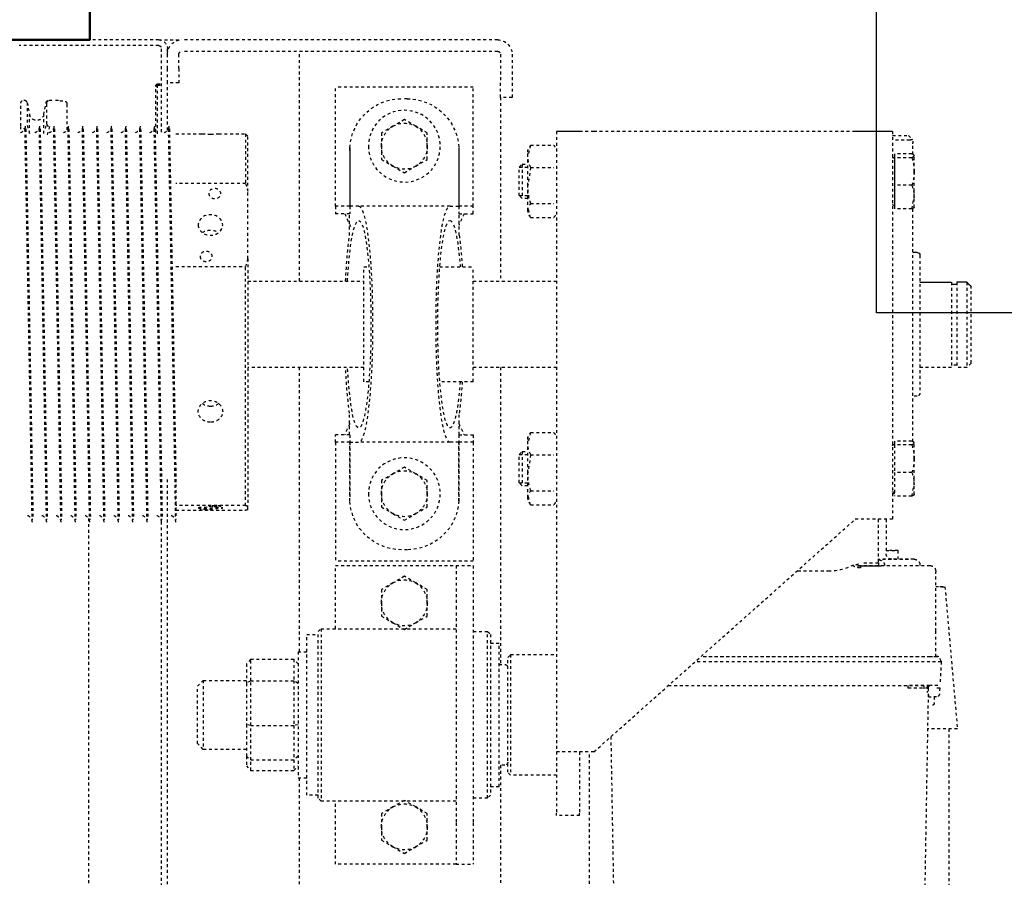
# Model space of a CAD drawing. Header units: centimetres. Extents: x 42630 to 130002, y 15 to 29179.
# Tile 111 of 159: x 52025 to 52060, y 5733 to 5763. Entities that reach past the tile are written whole.
import ezdxf

# ---------------------------------------------------------------- set-up
doc = ezdxf.new("R2010")
doc.units = ezdxf.units.CM
doc.header["$LTSCALE"] = 0.01
doc.linetypes.add('DASHED2', pattern=[9.525, 6.35, -3.175])
doc.layers.get('0').update_dxf_attribs({"color": 253})
for name, color, linetype in [('33 - linia 2', 253, 'Continuous'), ('A-ELEWACJE', 253, 'Continuous'), ('CKDRZWI_', 253, 'Continuous')]:
    doc.layers.add(name, color=color, linetype=linetype)
doc.layers.add('CKSCIANY_PRZEKR', color=253, linetype='Continuous', lineweight=50)

# ---------------------------------------------------------------- blocks, each defined once
blk = doc.blocks.new('A$7E8814B27261F1')
at = {"color": 7, "linetype": 'DASHED2', "ltscale": 10}
for p, q in [((200, 301), (200, 349.66)), ((202, 301), (202, 349.66)), ((221, 348), (221, 347.81)), ((221.8, 346.83), (226.02, 345.95)), ((221.8, 346.83), (229.79, 346.83)), ((229.95, 349), (222, 349)), ((229.79, 346.83), (232.64, 345.95)), ((231.1, 349), (229.95, 349)), ((231.1, 347.69), (230.73, 347.81)), ((231, 347.71), (231, 347.3)), ((232.64, 345.95), (226.02, 345.95)), ((367, 344.8), (367, 345.21)), ((226.02, 341.05), (221.8, 340.17)), ((222.39, 340), (222.1, 340)), ((229.32, 340), (222.39, 340)), ((232.64, 341.05), (226.02, 341.05)), ((230.85, 340.49), (229.28, 340)), ((230.16, 339), (233.52, 340.07)), ((231, 342.71), (231, 342.3)), ((367, 339.8), (367, 340.21)), ((221, 339.19), (221, 338)), ((231, 337.71), (231, 337.3)), ((222.23, 333), (222.39, 333)), ((222.39, 333), (231.33, 333)), ((231, 332.71), (231, 332.3)), ((367, 334.8), (367, 335.22)), ((367, 329.8), (367, 330.22)), ((231, 327.72), (231, 327.3)), ((231, 322.72), (231, 322.3)), ((366.58, 325.5), (636.73, 325.5)), ((367, 324.8), (367, 325.22)), ((367, 319.8), (367, 320.22)), ((231, 317.72), (231, 317.3)), ((231, 312.72), (231, 312.3)), ((367, 314.8), (367, 315.22)), ((367, 309.8), (367, 310.22)), ((231, 307.72), (231, 307.31)), ((367, 304.8), (367, 305.22)), ((215.8, 302), (215.3, 301.5)), ((216.2, 302), (215.7, 301.5)), ((216.2, 302), (215.8, 302)), ((232.2, 302), (216.2, 302)), ((231, 302.72), (231, 302.31)), ((200, 301), (200, 293)), ((232.13, 300), (203, 300)), ((215.3, 301.5), (215.7, 301.5)), ((215.3, 301.5), (215.3, 300)), ((215.7, 301.5), (232.7, 301.5)), ((215.7, 301.5), (215.7, 300)), ((367, 299.81), (367, 300.22)), ((636.73, 300), (367, 300)), ((204, 298), (203, 298)), ((203, 298), (203, 297.58)), ((204, 298), (204, 297.9)), ((210, 298), (205, 298)), ((215, 298), (210, 298)), ((215, 294), (215, 298)), ((231.46, 298), (215, 298)), ((231, 297.72), (231, 297.31)), ((232.75, 295), (232.75, 285.82)), ((250.04, 270.75), (250.04, 295)), ((278.85, 295), (278.85, 270.75)), ((554, 298), (353, 298)), ((354.75, 295), (367, 295)), ((362.13, 270.75), (362.13, 295)), ((363.73, 295), (363.73, 270.75)), ((367, 295), (367, 295.22)), ((200, 183), (200, 293)), ((204, 183), (204, 293)), ((210, 294), (205, 294)), ((210, 294), (215, 294)), ((425, 287.5), (423, 285.5)), ((423, 285.5), (447, 285.5)), ((423, 285.5), (423, 270.5)), ((445, 287.5), (425, 287.5)), ((447, 285.5), (445, 287.5)), ((447, 270.5), (447, 285.5)), ((232.75, 280.15), (232.75, 270.75)), ((232.75, 270.75), (250.04, 270.75)), ((232.75, 270.75), (233.5, 270)), ((252.71, 270), (233.5, 270)), ((276.18, 270), (252.71, 270)), ((276.18, 270), (362.28, 270)), ((362.13, 270.75), (278.85, 270.75)), ((284, 270), (284, 229.6)), ((314, 229.6), (314, 270)), ((363.58, 270), (362.28, 270)), ((415.65, 269), (417.25, 270.5)), ((415.65, 269), (415.65, 254)), ((423.11, 269), (415.65, 269)), ((417.25, 270.5), (424.06, 270.5)), ((423.11, 269), (424.06, 270.5)), ((423.11, 269), (423.11, 254)), ((438.69, 269), (423.11, 269)), ((424.06, 270.5), (438.43, 270.5)), ((438.43, 270.5), (449.39, 270.5)), ((438.69, 269), (438.43, 270.5)), ((438.69, 269), (438.69, 254)), ((450.71, 269), (438.69, 269)), ((449.39, 270.5), (452.75, 270.5)), ((449.39, 270.5), (450.71, 269)), ((450.71, 269), (450.71, 254)), ((454.35, 269), (450.71, 269)), ((452.75, 270.5), (454.35, 269)), ((454.35, 269), (454.35, 254)), ((415.65, 254), (423.11, 254)), ((417.25, 252.5), (415.65, 254)), ((423.11, 254), (438.69, 254)), ((424.06, 252.5), (423.11, 254)), ((438.43, 252.5), (438.69, 254)), ((438.69, 254), (450.71, 254)), ((449.39, 252.5), (450.71, 254)), ((450.71, 254), (454.35, 254)), ((454.35, 254), (452.75, 252.5)), ((284, 252), (204, 252)), ((413, 252), (314, 252)), ((413, 252.5), (457, 252.5)), ((413, 252.5), (413, 249.5)), ((457, 249.5), (457, 252.5)), ((554, 252), (457, 252)), ((463, 249.5), (407, 249.5)), ((407, 249.5), (407, 245.5)), ((463, 245.5), (463, 249.5)), ((406, 245.5), (405, 244.5)), ((405, 244.5), (465, 244.5)), ((405, 244.5), (405, 197.5)), ((464, 245.5), (406, 245.5)), ((465, 244.5), (464, 245.5)), ((465, 197.5), (465, 244.5)), ((257.9, 239.5), (216.5, 239.5)), ((216.5, 191.5), (216.5, 239.5)), ((257.9, 234.5), (257.9, 239.5)), ((257.9, 239.5), (260.5, 239.5)), ((260.5, 234.5), (260.5, 239.5)), ((340.1, 239.5), (337.5, 239.5)), ((337.5, 234.5), (337.5, 239.5)), ((340.1, 239.5), (381.5, 239.5)), ((340.1, 234.5), (340.1, 239.5)), ((381.5, 191.5), (381.5, 239.5)), ((405, 239.5), (383, 239.5)), ((383, 239.5), (383, 201.5)), ((487, 239.5), (465, 239.5)), ((487, 201.5), (487, 239.5)), ((237.5, 234.47), (257.9, 234.47)), ((238.5, 234.5), (257.9, 234.5)), ((257.9, 234.5), (260.5, 234.5)), ((257.9, 231.4), (257.9, 234.47)), ((268.01, 234.6), (260.5, 234.6)), ((337.5, 234.6), (329.99, 234.6)), ((337.5, 234.5), (340.1, 234.5)), ((340.1, 234.5), (359.5, 234.5)), ((340.1, 234.47), (340.1, 231.4)), ((360.5, 234.47), (340.1, 234.47)), ((257.9, 199.6), (257.9, 231.4)), ((340.1, 199.6), (340.1, 231.4)), ((319, 229.6), (279, 229.6)), ((279, 229.6), (279, 227.84)), ((319, 227.84), (319, 229.6)), ((230.07, 219.5), (232.38, 223.5)), ((232.38, 223.5), (237, 223.5)), ((237, 223.5), (241.62, 223.5)), ((241.62, 223.5), (243.93, 219.5)), ((351.07, 219.5), (353.38, 223.5)), ((353.38, 223.5), (358, 223.5)), ((358, 223.5), (362.62, 223.5)), ((362.62, 223.5), (364.93, 219.5)), ((389.07, 219.5), (391.38, 223.5)), ((391.38, 223.5), (396, 223.5)), ((396, 223.5), (400.62, 223.5)), ((400.62, 223.5), (402.93, 219.5)), ((467.07, 219.5), (469.38, 223.5)), ((469.38, 223.5), (474, 223.5)), ((474, 223.5), (478.62, 223.5)), ((478.62, 223.5), (480.93, 219.5)), ((227.76, 215.5), (230.07, 219.5)), ((243.93, 219.5), (246.24, 215.5)), ((348.76, 215.5), (351.07, 219.5)), ((364.93, 219.5), (367.24, 215.5)), ((386.76, 215.5), (389.07, 219.5)), ((402.93, 219.5), (405.24, 215.5)), ((464.76, 215.5), (467.07, 219.5)), ((480.93, 219.5), (483.24, 215.5)), ((220.5, 214.5), (220.5, 216.5)), ((377.5, 214.5), (377.5, 216.5)), ((230.07, 211.5), (227.76, 215.5)), ((246.24, 215.5), (243.93, 211.5)), ((351.07, 211.5), (348.76, 215.5)), ((367.24, 215.5), (364.93, 211.5)), ((389.07, 211.5), (386.76, 215.5)), ((405.24, 215.5), (402.93, 211.5)), ((467.07, 211.5), (464.76, 215.5)), ((483.24, 215.5), (480.93, 211.5)), ((232.38, 207.5), (230.07, 211.5)), ((243.93, 211.5), (241.62, 207.5)), ((353.38, 207.5), (351.07, 211.5)), ((364.93, 211.5), (362.62, 207.5)), ((391.38, 207.5), (389.07, 211.5)), ((402.93, 211.5), (400.62, 207.5)), ((469.38, 207.5), (467.07, 211.5)), ((480.93, 211.5), (478.62, 207.5)), ((237, 207.5), (232.38, 207.5)), ((241.62, 207.5), (237, 207.5)), ((358, 207.5), (353.38, 207.5)), ((362.62, 207.5), (358, 207.5)), ((396, 207.5), (391.38, 207.5)), ((400.62, 207.5), (396, 207.5)), ((474, 207.5), (469.38, 207.5)), ((478.62, 207.5), (474, 207.5)), ((279, 203.16), (279, 191.5)), ((319, 191.5), (319, 203.16)), ((257.9, 199.6), (257.9, 196.53)), ((340.1, 196.53), (340.1, 199.6)), ((383, 201.5), (383, 197.5)), ((487, 197.5), (487, 201.5)), ((237.5, 196.53), (257.9, 196.53)), ((238.5, 196.5), (257.9, 196.5)), ((257.9, 191.5), (257.9, 196.5)), ((257.9, 196.5), (260.5, 196.5)), ((260.5, 196.5), (260.5, 191.5)), ((268.01, 196.4), (260.5, 196.4)), ((337.5, 196.4), (329.99, 196.4)), ((337.5, 196.5), (337.5, 191.5)), ((337.5, 196.5), (340.1, 196.5)), ((360.5, 196.53), (340.1, 196.53)), ((340.1, 191.5), (340.1, 196.5)), ((340.1, 196.5), (359.5, 196.5)), ((383, 197.5), (397.36, 197.5)), ((383, 197.5), (383, 191.5)), ((397.36, 197.5), (472.64, 197.5)), ((472.64, 197.5), (487, 197.5)), ((487, 197.5), (487, 191.5)), ((257.9, 191.5), (216.5, 191.5)), ((260.5, 191.5), (257.9, 191.5)), ((319, 191.5), (279, 191.5)), ((284, 191.5), (284, 162.5)), ((314, 162.5), (314, 191.5)), ((337.5, 191.5), (340.1, 191.5)), ((340.1, 191.5), (381.5, 191.5)), ((383, 191.5), (397.36, 191.5)), ((397.36, 191.5), (472.64, 191.5)), ((406, 191.5), (406, 186.5)), ((464, 186.5), (464, 191.5)), ((472.64, 191.5), (487, 191.5)), ((464, 186.5), (406, 186.5)), ((406, 186.5), (407, 185.5)), ((407, 185.5), (463, 185.5)), ((410, 185.5), (410, 182.5)), ((460, 182.5), (460, 185.5)), ((463, 185.5), (464, 186.5)), ((205, 182), (215, 182)), ((220, 182), (215, 182)), ((220, 178), (220, 182)), ((220, 182), (284, 182)), ((314, 182), (417.5, 182)), ((460, 182.5), (410, 182.5)), ((417.5, 182.5), (417.5, 180.5)), ((452.5, 180.5), (452.5, 182.5)), ((452.5, 182), (554, 182)), ((415, 179.5), (414, 178.5)), ((414, 178.5), (456, 178.5)), ((414, 178.5), (414, 162.5)), ((455, 179.5), (415, 179.5)), ((456, 178.5), (455, 179.5)), ((456, 162.5), (456, 178.5)), ((205, 178), (215, 178)), ((215, 178), (220, 178)), ((244.34, 175.5), (243.26, 174.43)), ((254.19, 175.5), (244.34, 175.5)), ((244.34, 175.5), (244.34, 172.5)), ((255.26, 174.43), (254.19, 175.5)), ((254.19, 175.5), (254.19, 172.5)), ((344.34, 175.5), (343.26, 174.43)), ((354.19, 175.5), (344.34, 175.5)), ((344.34, 175.5), (344.34, 172.5)), ((355.26, 174.43), (354.19, 175.5)), ((354.19, 175.5), (354.19, 172.5)), ((236.67, 171.52), (240.54, 172.5)), ((236.67, 171.52), (236.67, 163.48)), ((240.54, 172.5), (238.26, 172.5)), ((250.71, 172.5), (240.54, 172.5)), ((243.26, 174.43), (255.26, 174.43)), ((243.26, 174.43), (243.26, 172.5)), ((244.41, 171.52), (250.71, 172.5)), ((244.41, 171.52), (244.41, 163.48)), ((259.43, 172.5), (250.71, 172.5)), ((255.26, 172.5), (255.26, 174.43)), ((257.01, 171.52), (257.01, 163.48)), ((261.86, 171.52), (257.99, 172.5)), ((261.86, 171.52), (261.86, 163.48)), ((336.67, 171.52), (340.54, 172.5)), ((336.67, 171.52), (336.67, 163.48)), ((340.54, 172.5), (338.26, 172.5)), ((350.71, 172.5), (340.54, 172.5)), ((343.26, 174.43), (355.26, 174.43)), ((343.26, 174.43), (343.26, 172.5)), ((344.41, 171.52), (350.71, 172.5)), ((344.41, 171.52), (344.41, 163.48)), ((359.43, 172.5), (350.71, 172.5)), ((355.26, 172.5), (355.26, 174.43)), ((357.01, 171.52), (357.01, 163.48)), ((361.86, 171.52), (357.98, 172.5)), ((361.86, 171.52), (361.86, 163.48)), ((231.83, 162.5), (447.83, 162.5)), ((231.83, 154.5), (231.83, 162.5)), ((447.83, 162.5), (469.28, 162.5)), ((470, 162.5), (469.28, 162.5)), ((470, 154.5), (470, 162.5)), ((447.86, 154.5), (469.28, 154.5)), ((470, 154.5), (469.28, 154.5)), ((535.81, 151.05), (447.86, 151.05)), ((231.84, 58.5), (231.84, 149.5)), ((231.87, 58.5), (231.87, 149.5)), ((447.87, 149.5), (366.87, 58.5)), ((442.63, 143.61), (540.3, 141.91)), ((424.78, 123.57), (424.78, 32.5)), ((416.53, 32.5), (416.53, 114.3)), ((414.78, 32.3), (414.78, 112.33)), ((414.78, 32.5), (414.78, 112.33)), ((384.98, 67.5), (384.98, 78.85)), ((383.02, 57.5), (383.02, 32.5)), ((383.21, 56.72), (383.8, 56.72)), ((366.86, 50.5), (382.17, 50.5)), ((383.02, 50.28), (380.98, 50.28)), ((382.91, 48.31), (383.02, 48.31)), ((231.83, 45.5), (366.83, 45.5)), ((239.66, 38.8), (239.66, 44.9)), ((241.03, 38.8), (241.03, 44.9)), ((250.63, 38.8), (250.63, 44.9)), ((258.87, 38.8), (258.87, 44.9)), ((339.66, 38.8), (339.66, 44.9)), ((339.66, 44.9), (341.02, 44.9)), ((341.02, 38.8), (341.02, 44.9)), ((341.02, 44.9), (350.63, 44.9)), ((341.03, 45.35), (341.03, 45.24)), ((350.63, 38.8), (350.63, 44.9)), ((350.63, 44.9), (358.87, 44.9)), ((357.5, 45.24), (357.5, 45.35)), ((358, 44.9), (358, 45.5)), ((358.87, 38.8), (358.87, 44.9)), ((366.85, 47.76), (378.83, 47.76)), ((380.8, 38.14), (380.81, 46.05)), ((380.81, 43.61), (377.78, 43.61)), ((233.31, 40), (234.52, 38.79)), ((235.23, 38.5), (235.54, 38.5)), ((235.54, 38.5), (235.84, 38.5)), ((236.2, 38.5), (235.84, 38.5)), ((239.88, 38.5), (236.2, 38.5)), ((241.03, 38.8), (240.34, 38)), ((245.83, 38), (240.34, 38)), ((254.75, 38), (245.83, 38)), ((258.87, 38.8), (254.75, 38)), ((258.26, 38), (254.75, 38)), ((339.9, 38.5), (258.63, 38.5)), ((324, 37), (324, 38.5)), ((341.02, 38.8), (340.34, 38)), ((345.83, 38), (340.34, 38)), ((354.75, 38), (345.83, 38)), ((358.87, 38.8), (354.75, 38)), ((358.26, 38), (354.75, 38)), ((425.75, 40.09), (424.77, 40.09)), ((275, 36), (323, 36)), ((314, 25), (314, 36)), ((382.81, 36), (383.02, 36)), ((425.97, 34.54), (424.2, 34.51)), ((425.73, 33.09), (540.3, 35.09)), ((424.78, 33.5), (427.18, 33.5)), ((424.78, 32.75), (424.95, 32.75)), ((428.04, 33), (428.68, 33)), ((428.69, 30.18), (428.69, 32.13)), ((428.69, 31), (430.98, 31)), ((385.02, 30.5), (385.21, 30.5)), ((405.86, 30.5), (385.21, 30.5)), ((414.78, 30.5), (405.86, 30.5)), ((414.52, 30.16), (414.77, 30.16)), ((414.52, 29.6), (414.77, 29.6)), ((416.27, 28.59), (414.52, 29.6)), ((416.27, 28.59), (416.52, 28.59)), ((416.52, 28.59), (424.01, 28.98)), ((425.64, 29.07), (427.75, 29.18)), ((284.37, 25), (314, 25)), ((313.3, 23.15), (313.3, 25)), ((390.41, 27.27), (439.81, 22.95)), ((439.87, 25.95), (535.81, 25.95)), ((284.37, 23.15), (314, 23.15)), ((314, 19.65), (314, 23.15)), ((284.37, 19.65), (314, 19.65)), ((312.5, 18.15), (285.93, 18.15)), ((312.5, 18.15), (314, 19.65))]:
    blk.add_line(p, q, dxfattribs=at)
at = {"color": 7, "linetype": 'Continuous', "ltscale": 10}
for p, q in [((231.83, 45.5), (231.83, 53.5)), ((239.66, 44.9), (241.03, 44.9)), ((241.03, 45.35), (241.03, 45.24)), ((241.03, 44.9), (250.63, 44.9)), ((250.63, 44.9), (258.87, 44.9)), ((257.5, 45.24), (257.5, 45.35)), ((274, 37), (274, 38.5)), ((284.37, 36), (284.37, 25)), ((285.1, 23.15), (285.1, 25)), ((284.37, 19.65), (284.37, 23.15))]:
    blk.add_line(p, q, dxfattribs=at)
at = {"color": 7, "linetype": 'DASHED2', "ltscale": 10}
for centre in [(237, 215.5), (358, 215.5)]:
    blk.add_circle(centre, 12.5, dxfattribs=at)
for centre, radius, start, end in [((222, 348), 1, 90, 180), ((222, 347.81), 1, 180, 258.1351), ((230.05, 349.89), 2.39, 270.2737, 342.8551), ((1137.01, 45964.08), 45625.37, 268.862172, 269.032894), ((1007.37, 38871.97), 38532.49, 268.845502, 269.04765), ((230.05, 344.9), 2.39, 270.2737, 342.8551), ((-408.75, 38871.45), 38534.46, 271.153415, 271.153525), ((222, 339.19), 1, 101.8649, 180), ((222.09, 339), 1, 101.5766, 179.9837), ((222.1, 338.98), 1.02, 89.8687, 101.4351), ((1137.01, 45959.08), 45625.37, 268.862172, 269.032894), ((1007.37, 38866.97), 38532.49, 268.845502, 269.04765), ((-408.75, 38866.45), 38534.46, 271.153415, 271.153525), ((222.04, 337.99), 0.989, 191.7764, 192.1046), ((230.05, 339.9), 2.39, 270.2737, 342.8551), ((1137.01, 45954.09), 45625.37, 268.862172, 269.032894), ((1007.37, 38861.97), 38532.49, 268.845502, 269.04765), ((230.05, 334.9), 2.39, 270.2737, 342.8551), ((1137.01, 45949.09), 45625.37, 268.862172, 269.032894), ((-408.75, 38861.45), 38534.46, 271.153415, 271.153525), ((230.05, 329.9), 2.39, 270.2737, 342.8551), ((1007.37, 38856.97), 38532.49, 268.845502, 269.04765), ((-408.75, 38856.45), 38534.46, 271.153415, 271.153525), ((1137.01, 45944.09), 45625.37, 268.862172, 269.032894), ((1007.37, 38851.97), 38532.49, 268.845502, 269.04765), ((230.05, 324.9), 2.39, 270.2737, 342.8551), ((1137.01, 45939.09), 45625.37, 268.862172, 269.032894), ((1007.37, 38846.97), 38532.49, 268.845502, 269.04765), ((-408.75, 38851.45), 38534.46, 271.153415, 271.153525), ((230.05, 319.9), 2.39, 270.2737, 342.8551), ((-408.75, 38846.45), 38534.46, 271.153415, 271.153525), ((1137.01, 45934.09), 45625.37, 268.862172, 269.032894), ((1007.37, 38841.97), 38532.49, 268.845502, 269.04765), ((230.05, 314.9), 2.39, 270.2737, 342.8551), ((1137.01, 45929.09), 45625.37, 268.862172, 269.032894), ((1007.37, 38836.97), 38532.49, 268.845502, 269.04765), ((-408.75, 38841.45), 38534.46, 271.153415, 271.153525), ((230.05, 309.9), 2.39, 270.2737, 342.8551), ((-408.75, 38836.46), 38534.46, 271.153415, 271.153525), ((1137.01, 45924.09), 45625.37, 268.862172, 269.032894), ((1007.37, 38831.97), 38532.49, 268.845502, 269.04765), ((230.05, 304.9), 2.39, 270.2737, 342.8551), ((1137.01, 45919.09), 45625.37, 268.862172, 269.032894), ((1007.37, 38826.98), 38532.49, 268.845502, 269.04765), ((-408.75, 38831.46), 38534.46, 271.153415, 271.153525), ((203, 301), 3, 180, 270), ((203, 301), 1, 180, 270), ((230.05, 299.9), 2.39, 270.2737, 342.8551), ((-408.75, 38826.46), 38534.46, 271.153415, 271.153525), ((205, 293), 5, 90, 180), ((1137.01, 45914.09), 45625.37, 268.862172, 269.032894), ((1010.73, 38789.12), 38499.71, 268.839519, 269.023723), ((205, 293), 1, 90, 180), ((266.29, 323.65), 55.34, 252.9152, 255.7947), ((262.59, 323.65), 55.34, 284.2053, 287.0848), ((382.47, 274.39), 20.67, 190.1555, 192.2754), ((343.39, 274.39), 20.67, 347.7246, 349.8445), ((238.5, 216.5), 18, 93.1972, 180), ((238.5, 216.5), 18, 90, 93.1972), ((359.5, 216.5), 18, 86.8028, 90), ((359.5, 216.5), 18, 0, 86.8028), ((237, 215.5), 8, 90, 150), ((237, 215.5), 8, 30, 90), ((358, 215.5), 8, 90, 150), ((358, 215.5), 8, 30, 90), ((396, 215.5), 8, 90, 150), ((396, 215.5), 8, 30, 90), ((474, 215.5), 8, 90, 150), ((474, 215.5), 8, 30, 90), ((237, 215.5), 8, 150, 210), ((237, 215.5), 8, 330, 30), ((358, 215.5), 8, 150, 210), ((358, 215.5), 8, 330, 30), ((396, 215.5), 8, 150, 210), ((396, 215.5), 8, 330, 30), ((474, 215.5), 8, 150, 210), ((474, 215.5), 8, 330, 30), ((238.5, 214.5), 18, 180, 266.8028), ((359.5, 214.5), 18, 273.1972, 0), ((237, 215.5), 8, 210, 270), ((237, 215.5), 8, 270, 330), ((358, 215.5), 8, 210, 270), ((358, 215.5), 8, 270, 330), ((396, 215.5), 8, 210, 270), ((396, 215.5), 8, 270, 330), ((474, 215.5), 8, 210, 270), ((474, 215.5), 8, 270, 330), ((238.5, 214.5), 18, 266.8028, 270), ((359.5, 214.5), 18, 270, 273.1972), ((205, 183), 5, 180, 270), ((205, 183), 1, 180, 270), ((418.5, 180.5), 1, 180, 270), ((451.5, 180.5), 1, 270, 0), ((239.29, 168.54), 3.97, 92.8104, 131.2988), ((240.36, 163.68), 8.82, 62.6761, 88.8392), ((250.5, 150.52), 21.98, 72.7955, 89.4651), ((259.63, 168.54), 3.97, 92.8104, 131.2988), ((259.19, 168.43), 4.08, 49.2344, 86.6564), ((339.29, 168.54), 3.97, 92.8104, 131.2988), ((340.36, 163.68), 8.82, 62.6761, 88.8392), ((350.5, 150.52), 21.98, 72.7955, 89.4651), ((359.63, 168.54), 3.97, 92.8104, 131.2988), ((359.19, 168.43), 4.08, 49.2344, 86.6564), ((239.29, 166.46), 3.97, 228.7012, 240.7172), ((259.19, 166.57), 4.08, 296.6514, 310.7656), ((339.29, 166.46), 3.97, 228.7012, 240.7172), ((359.19, 166.57), 4.08, 296.6514, 310.7656), ((368.02, 67.5), 16.96, 330.7699, 359.996), ((381.95, 50.64), 1.03, 187.7215, 200.36), ((340.69, 45.24), 0.338, 270, 0), ((341.18, 45.35), 0.15, 90, 180), ((357.35, 45.35), 0.15, 0, 90), ((357.84, 45.24), 0.338, 180, 270), ((378.83, 45.76), 2, 1.9722, 90.0039), ((235.23, 39.5), 1, 224.4145, 247.3115), ((246.03, 53.94), 15.94, 251.7117, 269.2837), ((245.63, 53.95), 15.95, 270.7228, 288.2819), ((254.9, 49.74), 11.74, 248.6655, 269.2516), ((346.03, 53.94), 15.94, 251.7117, 269.2837), ((345.63, 53.95), 15.95, 270.7228, 288.2819), ((354.9, 49.74), 11.74, 248.6655, 269.2516), ((-256.77, 38.09), 681.55, 359.54016, 0.16806), ((323, 37), 1, 270, 0), ((385.02, 32.5), 2, 180, 270), ((425.7, 32.09), 1, 91, 156.943), ((1315.76, 31.99), 887.06, 179.93611, 179.99137), ((427.69, 30.18), 1, 272.9999, 0)]:
    blk.add_arc(centre, radius, start, end, dxfattribs=at)
at = {"color": 7, "linetype": 'Continuous', "ltscale": 10}
for centre, radius, start, end in [((240.69, 45.24), 0.338, 270, 0), ((241.18, 45.35), 0.15, 90, 180), ((257.35, 45.35), 0.15, 0, 90), ((257.84, 45.24), 0.338, 180, 270), ((275, 37), 1, 180, 270), ((616.22, 363.51), 477.87, 226.0178, 226.2774)]:
    blk.add_arc(centre, radius, start, end, dxfattribs=at)
at = {"color": 7, "linetype": 'DASHED2', "ltscale": 10}
for centre, major_axis, ratio, start_param, end_param in [((225.5, 343.5), (0, 2.5), 0.999939, 3.348675, 6.076103), ((221.04, 317), (0, -21), 0.011029, 2.690566, 3.05403), ((299, 231.4), (-36.1, 0), 0.118535, 0, 4.283883), ((299, 231.4), (-36.1, 0), 0.118535, 5.140895, 6.283185), ((299, 231.4), (41.1, 0), 0.118535, 1.94439, 2.424847), ((299, 231.4), (41.1, 0), 0.118535, 0.716745, 1.197203), ((299, 231.4), (41.1, 0), 0.118535, 3.141593, 6.283185), ((299, 199.6), (41.1, 0), 0.118535, 0, 3.141593), ((299, 199.6), (-36.1, 0), 0.118535, 2.157978, 6.283185), ((299, 199.6), (-36.1, 0), 0.118535, 0, 0.983615), ((299, 199.6), (41.1, 0), 0.118535, 3.858338, 4.204175), ((299, 199.6), (41.1, 0), 0.118535, 5.220603, 5.56644), ((231.83, 149.5), (0, 13), 0.002945, 4.712389, 6.283185), ((447.83, 149.5), (0, -13), 0.002945, 1.570796, 3.141593), ((231.83, 149.5), (0, 5), 0.002945, 4.712389, 6.283185), ((366.83, 58.5), (0, -13), 0.002945, 0, 1.570796), ((382.17, 67.5), (0, 17), 0.002935, 3.141593, 4.006402), ((383.17, 67.5), (0, 18), 0.002935, 2.159827, 4.070238), ((380.81, 88.5), (0, 50.5), 0.002935, 3.151418, 3.864574), ((380.83, 48.76), (0, -3), 0.002935, 0.338665, 1.570796), ((233.32, 88.5), (0, -48.5), 0.002935, 5.802326, 6.764044), ((234.82, 88.5), (0, -50), 0.002935, 0.200335, 0.535527), ((377.78, 48.61), (0, 5), 0.002935, 1.74132, 3.141593), ((377.78, 48.61), (0, -5), 0.002935, 0, 1.400273), ((234.82, 88.5), (0, -50), 0.002935, 0.109067, 0.200335), ((414.77, 32.5), (0, -2.9), 0.002935, 0, 1.570796), ((414.77, 32.3), (0, -2.14), 0.002935, 0, 1.570796), ((416.52, 32.5), (0, -3.91), 0.002935, 0, 1.570796), ((424.77, 32.5), (0, 2.72), 0.002935, 3.141593, 4.712389), ((425.68, 35), (0, -2.25), 0.002935, 5.442117, 5.753919), ((428.68, 35), (0, -2.1), 0.002935, 5.973341, 6.283185), ((439.81, 88.5), (0, 65.55), 0.002935, 3.141336, 3.712361), ((390.41, 88.5), (0, 61.23), 0.002935, 2.815456, 3.467729), ((414.52, 32.5), (0, 2.9), 0.002935, 2.331809, 3.141593), ((414.52, 32.3), (0, 2.14), 0.002935, 2.570411, 3.141593)]:
    blk.add_ellipse(centre, major_axis=major_axis, ratio=ratio, start_param=start_param, end_param=end_param, dxfattribs=at)
for centre, major_axis, ratio in [((264.44, 283), (0, 4.25), 0.841709), ((275.39, 284.5), (0, 2.1), 0.841709), ((362.93, 283), (0, 4.25), 0.04674), ((363.54, 284.5), (0, -2.1), 0.04674), ((253.5, 281.5), (0, 2.1), 0.841709), ((362.32, 281.5), (0, -2.1), 0.04674)]:
    blk.add_ellipse(centre, major_axis=major_axis, ratio=ratio, dxfattribs=at)
at = {"color": 7, "linetype": 'Continuous', "ltscale": 10}
for major_axis in [(0, 13), (0, 5)]:
    blk.add_ellipse((231.83, 58.5), major_axis=major_axis, ratio=0.002945, start_param=3.141593, end_param=4.712389, dxfattribs=at)
at = {"color": 7, "linetype": 'DASHED2', "ltscale": 10}
for points, knots in [([(367.94, 345.01), (367.94, 345.01), (367.94, 345.01), (367.94, 345.01), (367.8, 345.01), (367.67, 345.03), (367.39, 345.07), (366.84, 345.25), (366.22, 345.7), (365.77, 346.26), (365.69, 346.6), (365.67, 346.69)], [0.1861249, 0.1861249, 0.1861249, 0.1861249, 0.2261769, 0.4214762, 0.4724045, 0.5083702, 0.5480959, 0.6471273, 0.8033109, 0.9563027, 1, 1, 1, 1]), ([(229.32, 340), (229.42, 340), (229.52, 339.97), (229.72, 339.87), (229.81, 339.8), (229.97, 339.61), (230.03, 339.5), (230.13, 339.26), (230.16, 339.13), (230.16, 339)], [0, 0, 0, 0, 0.25, 0.25, 0.5, 0.5, 0.75, 0.75, 1, 1, 1, 1]), ([(367.94, 340.01), (367.94, 340.01), (367.94, 340.01), (367.94, 340.01), (367.8, 340.01), (367.67, 340.03), (367.39, 340.07), (366.84, 340.25), (366.22, 340.7), (365.77, 341.26), (365.69, 341.6), (365.67, 341.69)], [0.1861249, 0.1861249, 0.1861249, 0.1861249, 0.2261769, 0.4214762, 0.4724045, 0.5083702, 0.5480959, 0.6471273, 0.8033109, 0.9563027, 1, 1, 1, 1]), ([(367.94, 335.01), (367.94, 335.01), (367.94, 335.01), (367.94, 335.01), (367.8, 335.02), (367.67, 335.03), (367.39, 335.07), (366.84, 335.25), (366.22, 335.7), (365.77, 336.26), (365.69, 336.6), (365.67, 336.69)], [0.1861249, 0.1861249, 0.1861249, 0.1861249, 0.2261769, 0.4214762, 0.4724045, 0.5083702, 0.5480959, 0.6471273, 0.8033109, 0.9563027, 1, 1, 1, 1]), ([(221.15, 335.45), (221.16, 335.07), (221.18, 334.48), (221.2, 334.1), (221.23, 333.91), (221.25, 333.75), (221.34, 333.53), (221.49, 333.31), (221.73, 333.11), (222.01, 333.01), (222.17, 333), (222.23, 333)], [0, 0, 0, 0, 0.32492, 0.610136, 0.753681, 0.828549, 0.859888, 0.89367, 0.934715, 0.979704, 1, 1, 1, 1]), ([(367.94, 330.01), (367.94, 330.01), (367.94, 330.01), (367.94, 330.01), (367.8, 330.02), (367.67, 330.03), (367.39, 330.08), (366.84, 330.25), (366.22, 330.7), (365.77, 331.26), (365.69, 331.6), (365.67, 331.69)], [0.1861249, 0.1861249, 0.1861249, 0.1861249, 0.2261769, 0.4214762, 0.4724045, 0.5083702, 0.5480959, 0.6471273, 0.8033109, 0.9563027, 1, 1, 1, 1]), ([(367.94, 325.01), (367.94, 325.01), (367.94, 325.01), (367.94, 325.01), (367.8, 325.02), (367.67, 325.03), (367.39, 325.08), (366.84, 325.25), (366.22, 325.7), (365.77, 326.26), (365.69, 326.61), (365.67, 326.69)], [0.1861249, 0.1861249, 0.1861249, 0.1861249, 0.2261769, 0.4214762, 0.4724045, 0.5083702, 0.5480959, 0.6471273, 0.8033109, 0.9563027, 1, 1, 1, 1]), ([(367.94, 320.01), (367.94, 320.01), (367.94, 320.01), (367.94, 320.01), (367.8, 320.02), (367.67, 320.03), (367.39, 320.08), (366.84, 320.25), (366.22, 320.7), (365.77, 321.26), (365.69, 321.61), (365.67, 321.7)], [0.1861249, 0.1861249, 0.1861249, 0.1861249, 0.2261769, 0.4214762, 0.4724045, 0.5083702, 0.5480959, 0.6471273, 0.8033109, 0.9563027, 1, 1, 1, 1]), ([(367.94, 315.01), (367.94, 315.01), (367.94, 315.01), (367.94, 315.01), (367.8, 315.02), (367.67, 315.03), (367.39, 315.08), (366.84, 315.25), (366.22, 315.7), (365.77, 316.26), (365.69, 316.61), (365.67, 316.7)], [0.1861249, 0.1861249, 0.1861249, 0.1861249, 0.2261769, 0.4214762, 0.4724045, 0.5083702, 0.5480959, 0.6471273, 0.8033109, 0.9563027, 1, 1, 1, 1]), ([(367.94, 310.01), (367.94, 310.01), (367.94, 310.01), (367.94, 310.01), (367.8, 310.02), (367.67, 310.03), (367.39, 310.08), (366.84, 310.25), (366.22, 310.7), (365.77, 311.26), (365.69, 311.61), (365.67, 311.7)], [0.1861249, 0.1861249, 0.1861249, 0.1861249, 0.2261769, 0.4214762, 0.4724045, 0.5083702, 0.5480959, 0.6471273, 0.8033109, 0.9563027, 1, 1, 1, 1]), ([(367.94, 305.01), (367.94, 305.01), (367.94, 305.01), (367.94, 305.01), (367.8, 305.02), (367.67, 305.03), (367.39, 305.08), (366.84, 305.25), (366.22, 305.7), (365.77, 306.26), (365.69, 306.61), (365.67, 306.7)], [0.1861249, 0.1861249, 0.1861249, 0.1861249, 0.2261769, 0.4214762, 0.4724045, 0.5083702, 0.5480959, 0.6471273, 0.8033109, 0.9563027, 1, 1, 1, 1]), ([(367.94, 300.02), (367.94, 300.02), (367.94, 300.02), (367.94, 300.01), (367.8, 300.02), (367.67, 300.03), (367.39, 300.08), (366.84, 300.25), (366.22, 300.7), (365.77, 301.27), (365.69, 301.61), (365.67, 301.7)], [0.1861249, 0.1861249, 0.1861249, 0.1861249, 0.2261769, 0.4214762, 0.4724045, 0.5083702, 0.5480959, 0.6471273, 0.8033109, 0.9563027, 1, 1, 1, 1]), ([(367.92, 295.02), (367.94, 295.02), (367.95, 295.02), (367.94, 295.01), (367.8, 295.02), (367.67, 295.04), (367.39, 295.08), (366.84, 295.25), (366.22, 295.7), (365.77, 296.27), (365.69, 296.61), (365.67, 296.7)], [0, 0, 0, 0, 0.226177, 0.421476, 0.472405, 0.50837, 0.548096, 0.647127, 0.803311, 0.956303, 1, 1, 1, 1]), ([(267.08, 285.82), (266.53, 285.04), (266.22, 284.02), (266.22, 281.99), (266.52, 280.98), (267.06, 280.21)], [0.384709, 0.384709, 0.384709, 0.384709, 0.5, 0.5, 0.6138838, 0.6138838, 0.6138838, 0.6138838]), ([(333.12, 283), (333.12, 281.88), (332.73, 280.78), (331.37, 279.21), (330.39, 278.75), (328.42, 278.75), (327.43, 279.2), (325.99, 280.79), (325.57, 281.89), (325.57, 284.11), (325.99, 285.22), (327.42, 286.79), (328.41, 287.25), (330.4, 287.25), (331.36, 286.79), (332.72, 285.22), (333.12, 284.12), (333.12, 283)], [0, 0, 0, 0, 0.125, 0.125, 0.25, 0.25, 0.375, 0.375, 0.5, 0.5, 0.625, 0.625, 0.75, 0.75, 0.875, 0.875, 1, 1, 1, 1]), ([(383.21, 56.72), (383.21, 56.79), (383.21, 56.93), (383.21, 57.13), (383.2, 57.32), (383.19, 57.48), (383.18, 57.63), (383.17, 57.76), (383.15, 57.88), (383.14, 57.98), (383.13, 58.06), (383.11, 58.13), (383.1, 58.2), (383.08, 58.25), (383.07, 58.3), (383.05, 58.33), (383.04, 58.36), (383.03, 58.39), (383.02, 58.41), (383.01, 58.42), (383, 58.43), (382.98, 58.44), (382.97, 58.45), (382.96, 58.46), (382.95, 58.46), (382.94, 58.46), (382.93, 58.46), (382.91, 58.46), (382.9, 58.45), (382.88, 58.44), (382.86, 58.42), (382.84, 58.4), (382.82, 58.37), (382.8, 58.33), (382.77, 58.29), (382.74, 58.23), (382.71, 58.16), (382.68, 58.08), (382.64, 57.98), (382.6, 57.87), (382.56, 57.74), (382.51, 57.59), (382.46, 57.41), (382.4, 57.22), (382.34, 56.99), (382.28, 56.74), (382.23, 56.56), (382.21, 56.47)], [0, 0, 0, 0, 0.050231, 0.09572, 0.136715, 0.173461, 0.206115, 0.234796, 0.259689, 0.281128, 0.299544, 0.31539, 0.329061, 0.340748, 0.35057, 0.358726, 0.365512, 0.371225, 0.376137, 0.380451, 0.384327, 0.387911, 0.391345, 0.394766, 0.398311, 0.40212, 0.406333, 0.411106, 0.41664, 0.423208, 0.431122, 0.440701, 0.452152, 0.465568, 0.481052, 0.498972, 0.519802, 0.544027, 0.572096, 0.604568, 0.642199, 0.685303, 0.73377, 0.788384, 0.850295, 0.920548, 1, 1, 1, 1]), ([(383.8, 56.72), (383.8, 56.82), (383.8, 57), (383.78, 57.26), (383.76, 57.5), (383.73, 57.72), (383.7, 57.92), (383.66, 58.09), (383.62, 58.25), (383.58, 58.38), (383.54, 58.5), (383.5, 58.6), (383.45, 58.69), (383.41, 58.77), (383.37, 58.84), (383.33, 58.9), (383.29, 58.95), (383.25, 58.99), (383.21, 59.03), (383.18, 59.06), (383.15, 59.08), (383.12, 59.11), (383.09, 59.13), (383.05, 59.14), (383.02, 59.16), (382.99, 59.18), (382.95, 59.19), (382.91, 59.2), (382.86, 59.21), (382.83, 59.22), (382.82, 59.22)], [0, 0, 0, 0, 0.091931, 0.17614, 0.253173, 0.323557, 0.387616, 0.445549, 0.497613, 0.544312, 0.586342, 0.624475, 0.659408, 0.691351, 0.720228, 0.746085, 0.769256, 0.790193, 0.809381, 0.827197, 0.84392, 0.859852, 0.875333, 0.890726, 0.906399, 0.922692, 0.939893, 0.958262, 0.97814, 1, 1, 1, 1]), ([(380.98, 50.28), (380.99, 50.22), (381.02, 50.1), (381.06, 49.93), (381.12, 49.76), (381.19, 49.6), (381.26, 49.46), (381.33, 49.32), (381.42, 49.19), (381.5, 49.07), (381.59, 48.96), (381.69, 48.86), (381.78, 48.77), (381.88, 48.68), (381.98, 48.61), (382.08, 48.55), (382.18, 48.49), (382.29, 48.44), (382.39, 48.4), (382.49, 48.37), (382.6, 48.34), (382.7, 48.32), (382.81, 48.31), (382.88, 48.31), (382.91, 48.31)], [0, 0, 0, 0, 0.061882, 0.122107, 0.180546, 0.237115, 0.291884, 0.344932, 0.396157, 0.445527, 0.493113, 0.539022, 0.583296, 0.626078, 0.667448, 0.707597, 0.746599, 0.784646, 0.821836, 0.8583, 0.894228, 0.929719, 0.964966, 1, 1, 1, 1]), ([(240.34, 38), (240.28, 38), (240.23, 38.02), (240.11, 38.09), (240.05, 38.15), (239.88, 38.36), (239.77, 38.56), (239.66, 38.8)], [0, 0, 0, 0, 0.25, 0.25, 0.5, 0.5, 1, 1, 1, 1]), ([(258.19, 38), (258.24, 38), (258.3, 38.02), (258.42, 38.09), (258.47, 38.15), (258.65, 38.36), (258.76, 38.56), (258.87, 38.8)], [0, 0, 0, 0, 0.25, 0.25, 0.5, 0.5, 1, 1, 1, 1]), ([(340.34, 38), (340.28, 38), (340.23, 38.02), (340.11, 38.09), (340.05, 38.15), (339.88, 38.36), (339.77, 38.56), (339.66, 38.8)], [0, 0, 0, 0, 0.25, 0.25, 0.5, 0.5, 1, 1, 1, 1]), ([(358.19, 38), (358.24, 38), (358.3, 38.02), (358.42, 38.09), (358.47, 38.15), (358.64, 38.36), (358.76, 38.56), (358.87, 38.8)], [0, 0, 0, 0, 0.25, 0.25, 0.5, 0.5, 1, 1, 1, 1]), ([(380.81, 38.07), (380.8, 38.03), (380.8, 37.95), (380.83, 37.7), (380.87, 37.52), (380.95, 37.24), (381.15, 36.85), (381.54, 36.42), (382.1, 36.1), (382.62, 35.96), (382.88, 36.01), (382.92, 36.02)], [0, 0, 0, 0, 0.411153, 0.487202, 0.537484, 0.586841, 0.664042, 0.756476, 0.865267, 0.98286, 1, 1, 1, 1]), ([(425.73, 33.09), (425.73, 33.09), (425.73, 33.19), (425.74, 33.67), (425.74, 34.55), (425.74, 35.73), (425.75, 37.16), (425.75, 38.65), (425.75, 39.65), (425.75, 40.09)], [0, 0, 0, 0, 0.124029, 0.275019, 0.42586, 0.576663, 0.727505, 0.878494, 1, 1, 1, 1]), ([(430.98, 31), (431.04, 31.01), (431.14, 31.02), (431.31, 31.11), (431.46, 31.25), (431.62, 31.49), (431.74, 31.85), (431.78, 32.23), (431.78, 32.41), (431.77, 32.51)], [0, 0, 0, 0, 0.073224, 0.155017, 0.246981, 0.347854, 0.563013, 0.79486, 1, 1, 1, 1]), ([(425.64, 29.07), (425.64, 29.07), (425.64, 29.07), (425.65, 29.11), (425.65, 29.26), (425.67, 29.49), (425.68, 29.77), (425.69, 29.98), (425.7, 30.08)], [0, 0, 0, 0, 0.010015, 0.209527, 0.40884, 0.60841, 0.807949, 1, 1, 1, 1])]:
    blk.add_open_spline(points, degree=3, knots=knots, dxfattribs=at)
for points in [[(367, 345.22), (367, 345.22), (366.98, 345.22), (366.93, 345.22)], [(367, 340.22), (367, 340.22), (366.98, 340.22), (366.93, 340.22)], [(367, 335.22), (367, 335.22), (366.98, 335.22), (366.93, 335.22)], [(367, 330.22), (367, 330.22), (366.98, 330.22), (366.93, 330.22)], [(367, 325.22), (367, 325.22), (366.98, 325.22), (366.93, 325.22)], [(367, 320.22), (367, 320.22), (366.98, 320.22), (366.93, 320.22)], [(367, 315.22), (367, 315.22), (366.98, 315.22), (366.93, 315.22)], [(367, 310.22), (367, 310.22), (366.98, 310.22), (366.93, 310.22)], [(367, 305.22), (367, 305.22), (366.98, 305.22), (366.93, 305.22)], [(367, 300.22), (367, 300.22), (366.98, 300.22), (366.93, 300.22)], [(367, 295.22), (367, 295.22), (366.97, 295.23), (366.93, 295.23)], [(232.75, 285.86), (232.75, 285.09), (232.76, 284.06), (232.76, 283)], [(327.6, 283), (327.6, 284.05), (327.25, 285.09), (326.65, 285.86)], [(232.76, 283), (232.76, 281.94), (232.75, 280.89), (232.75, 280.12)], [(326.64, 280.12), (327.25, 280.89), (327.6, 281.94), (327.6, 283)], [(260.5, 236.27), (261.99, 235.6), (263.49, 234.92), (264.98, 234.26)], [(333.59, 234.51), (334.89, 235.09), (336.2, 235.68), (337.5, 236.27)], [(260.5, 194.73), (261.85, 195.34), (263.21, 195.95), (264.56, 196.55)], [(333.59, 196.49), (334.89, 195.91), (336.2, 195.32), (337.5, 194.73)]]:
    blk.add_open_spline(points, degree=3, dxfattribs=at)
blk = doc.blocks.new('A$7E8A16153526364')
at = {"layer": '33 - linia 2'}
blk.add_lwpolyline([(-5285, 65), (-4935, 65), (-4935, -285), (-5285, -285)], close=True, dxfattribs=at)

msp = doc.modelspace()

# ---------------------------------------------------------------- linework, layer by layer
at = {"layer": 'CKSCIANY_PRZEKR'}
msp.add_lwpolyline([(52022.929, 5781.604), (52022.929, 5762.604), (52027.929, 5762.604), (52027.929, 5776.604)], dxfattribs=at)

# ---------------------------------------------------------------- block references
at = {"layer": 'A-ELEWACJE', "xscale": 0.1, "yscale": 0.1, "zscale": 0.1}
msp.add_blockref('A$7E8A16153526364', (52583.82, 5781.604), dxfattribs=at)
at = {"layer": 'CKDRZWI_', "xscale": -0.1, "yscale": 0.1, "zscale": 0.1, "rotation": 89.99999999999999}
msp.add_blockref('A$7E8814B27261F1', (52060.429, 5782.604), dxfattribs=at)

doc.saveas('drawing.dxf')
